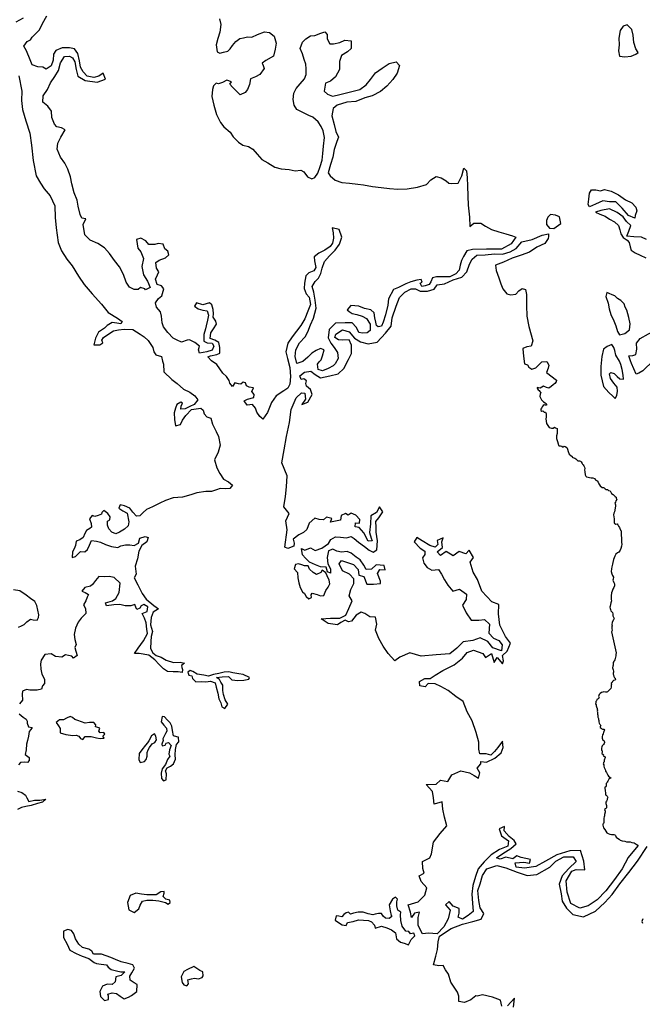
# Model space of a CAD drawing. Extents: x 167040 to 315899, y 721307 to 809380.
# Tile 4 of 20: x 210718 to 224155, y 761761 to 783008. Entities that reach past the tile are written whole.
import ezdxf

# ---------------------------------------------------------------- set-up
doc = ezdxf.new("R2010")
doc.units = 0
doc.layers.add('RPA', color=3, linetype='CONTINUOUS')

msp = doc.modelspace()

# ---------------------------------------------------------------- linework, layer by layer
at = {"layer": 'RPA', "color": 0}
for points in [[(210792, 783038), (210632, 782955)], [(215033, 783029), (215062, 782905), (215036, 782742), (214991, 782605), (214955, 782465), (214978, 782315), (215040, 782289), (215118, 782305), (215213, 782332), (215262, 782381), (215311, 782449), (215382, 782541), (215467, 782599), (215545, 782616), (215637, 782636), (215731, 782629), (215852, 782688), (216002, 782744), (216109, 782734), (216207, 782656), (216253, 782503), (216231, 782372), (216192, 782222), (216029, 782124), (215950, 782072), (215970, 782023), (215993, 781954), (215902, 781827), (215807, 781778), (215700, 781732), (215677, 781608), (215635, 781504), (215586, 781438), (215479, 781389), (215394, 781464), (215312, 781552), (215253, 781617), (215289, 781670), (215191, 781705), (215093, 781656), (215012, 781624), (214960, 781637), (214898, 781581), (214881, 781499), (214865, 781349), (214911, 781164), (214967, 780961), (215049, 780789), (215127, 780697), (215258, 780580), (215326, 780482), (215438, 780365), (215532, 780297), (215659, 780274), (215751, 780212), (215842, 780108), (215947, 779991), (216074, 779919), (216221, 779825), (216361, 779792), (216534, 779773), (216665, 779744), (216785, 779764), (216847, 779725), (216929, 779620), (217020, 779572), (217089, 779604), (217154, 779696), (217206, 779839), (217248, 779980), (217261, 780120), (217274, 780280), (217293, 780466), (217267, 780609), (217224, 780700), (217162, 780805), (217045, 780902), (216957, 780938), (216855, 780990), (216699, 781071), (216643, 781166), (216617, 781287), (216633, 781420), (216682, 781525), (216770, 781626), (216867, 781730), (216903, 781825), (216903, 781946), (216893, 782047), (216854, 782148), (216818, 782272), (216772, 782386), (216821, 782523), (216892, 782592), (216997, 782660), (217088, 782667), (217215, 782716), (217303, 782745), (217352, 782687), (217355, 782595), (217414, 782485), (217493, 782488), (217626, 782514), (217737, 782567), (217871, 782551), (217871, 782387), (217790, 782316), (217663, 782234), (217620, 782107), (217621, 781934), (217536, 781777), (217429, 781682), (217321, 781640), (217289, 781467), (217360, 781402), (217468, 781356), (217566, 781376), (217742, 781419), (217915, 781468), (218058, 781501), (218192, 781605), (218290, 781719), (218397, 781860), (218540, 781961), (218693, 782062), (218840, 782102), (218912, 782020), (218867, 781851), (218769, 781714), (218639, 781576), (218505, 781456), (218326, 781367), (218169, 781325), (217971, 781240), (217778, 781229), (217566, 781167), (217485, 781089), (217456, 780935), (217502, 780746), (217544, 780593), (217597, 780476), (217561, 780378), (217502, 780208), (217473, 780045), (217424, 779882), (217376, 779703), (217418, 779637), (217523, 779546), (217670, 779497), (217836, 779478), (218015, 779459), (218139, 779446), (218329, 779407), (218521, 779388), (218700, 779362), (218877, 779349), (219079, 779356), (219304, 779392), (219499, 779451), (219591, 779549), (219705, 779621), (219812, 779595), (219920, 779530), (219979, 779478), (220044, 779475), (220184, 779481), (220259, 779638), (220301, 779801), (220360, 779749), (220373, 779596), (220383, 779420), (220387, 779201), (220394, 779009), (220427, 778748), (220430, 778542), (220521, 778617), (220671, 778618), (220773, 778556), (220903, 778481), (221057, 778429), (221213, 778387), (221350, 778341), (221427, 778312), (221326, 778171), (221116, 778055), (220789, 778057), (220488, 778051), (220371, 778018), (220295, 777901), (220252, 777809), (220226, 777709), (220201, 777600), (220133, 777525), (219999, 777459), (219856, 777460), (219773, 777461), (219714, 777461), (219630, 777437), (219588, 777353), (219554, 777295), (219470, 777262), (219395, 777254), (219361, 777321), (219404, 777346), (219379, 777405), (219287, 777389), (219161, 777348), (219052, 777306), (218892, 777232), (218783, 777183), (218681, 776982), (218663, 776848), (218612, 776639), (218561, 776481), (218526, 776397), (218451, 776381), (218418, 776406), (218401, 776482), (218385, 776574), (218369, 776683), (218294, 776750), (218161, 776776), (218035, 776827), (217868, 776837), (217784, 776745), (217825, 776712), (217892, 776669), (217992, 776644), (218109, 776609), (218201, 776558), (218284, 776441), (218283, 776298), (218216, 776249), (218115, 776241), (218040, 776258), (218007, 776325), (217982, 776376), (217891, 776468), (217740, 776469), (217531, 776462), (217396, 776321), (217378, 776145), (217436, 776028), (217502, 775935), (217577, 775826), (217593, 775700), (217525, 775583), (217483, 775542), (217373, 775484), (217256, 775434), (217156, 775460), (217148, 775577), (217182, 775627), (217224, 775669), (217250, 775753), (217292, 775886), (217209, 775912), (217116, 775871), (217024, 775813), (216940, 775729), (216830, 775630), (216696, 775589), (216663, 775740), (216681, 775882), (216757, 776032), (216876, 776165), (216935, 776274), (216994, 776424), (217062, 776566), (217114, 776783), (217098, 776959), (217066, 777127), (217033, 777253), (217093, 777361), (217169, 777428), (217219, 777528), (217245, 777645), (217296, 777787), (217406, 777912), (217524, 778037), (217617, 778161), (217668, 778312), (217611, 778480), (217460, 778514), (217485, 778405), (217492, 778296), (217467, 778188), (217416, 778113), (217307, 778038), (217172, 777972), (217071, 777889), (217079, 777805), (217111, 777662), (217069, 777587), (216960, 777546), (216893, 777480), (216866, 777321), (216857, 777204), (216898, 777095), (216965, 777019), (216997, 776859), (216938, 776717), (216870, 776550), (216785, 776409), (216692, 776284), (216599, 776167), (216506, 776025), (216463, 775841), (216496, 775699), (216545, 775506), (216560, 775305), (216551, 775146), (216508, 775054), (216416, 774996), (216256, 774888), (216155, 774747), (216069, 774530), (215968, 774388), (215945, 774408), (215901, 774447), (215835, 774539), (215810, 774623), (215744, 774707), (215627, 774692), (215560, 774784), (215636, 774817), (215770, 774858), (215779, 774917), (215729, 774984), (215763, 775067), (215671, 775076), (215613, 775110), (215588, 775169), (215538, 775186), (215487, 775145), (215437, 775153), (215362, 775171), (215311, 775095), (215253, 775163), (215237, 775222), (215179, 775306), (215104, 775382), (215037, 775474), (214971, 775567), (214854, 775643), (214780, 775735), (214838, 775752), (214972, 775784), (215040, 775809), (215040, 775935), (215016, 776044), (214933, 776094), (214832, 776128), (214842, 776254), (214901, 776337), (214968, 776437), (214952, 776504), (214894, 776589), (214903, 776664), (214895, 776756), (214862, 776857), (214812, 776899), (214670, 776858), (214536, 776901), (214494, 776826), (214569, 776767), (214669, 776741), (214761, 776723), (214794, 776631), (214768, 776522), (214742, 776405), (214725, 776339), (214691, 776213), (214690, 776071), (214765, 776037), (214874, 776028), (214907, 775961), (214873, 775877), (214755, 775844), (214596, 775812), (214580, 775887), (214597, 775963), (214497, 776039), (214380, 776098), (214330, 776090), (214212, 776049), (214120, 776091), (214029, 776134), (213912, 776260), (213821, 776378), (213796, 776470), (213781, 776613), (213756, 776705), (213673, 776806), (213648, 776898), (213716, 776990), (213783, 777048), (213826, 777198), (213776, 777266), (213685, 777291), (213652, 777409), (213694, 777501), (213720, 777568), (213670, 777643), (213654, 777769), (213730, 777819), (213864, 777868), (213940, 777935), (213915, 778010), (213849, 778061), (213816, 778161), (213707, 778179), (213632, 778154), (213506, 778155), (213440, 778239), (213331, 778290), (213239, 778266), (213271, 778081), (213329, 777997), (213387, 777854), (213352, 777679), (213393, 777503), (213476, 777368), (213533, 777226), (213433, 777176), (213416, 777201), (213324, 777227), (213274, 777185), (213190, 777186), (213090, 777237), (213015, 777346), (212958, 777506), (212875, 777674), (212767, 777808), (212659, 777960), (212551, 778086), (212401, 778179), (212242, 778247), (212126, 778365), (212086, 778591), (212145, 778708), (212061, 778726), (212020, 778801), (211979, 778986), (211955, 779111), (211897, 779271), (211840, 779464), (211816, 779615), (211758, 779783), (211692, 779909), (211601, 780043), (211527, 780211), (211544, 780345), (211604, 780470), (211697, 780629), (211622, 780671), (211522, 780697), (211472, 780756), (211414, 780898), (211407, 781032), (211324, 781142), (211215, 781226), (211225, 781368), (211318, 781502), (211386, 781644), (211479, 781785), (211555, 781911), (211598, 782078), (211682, 782211), (211791, 782219), (211858, 782185), (211908, 782101), (211940, 781933), (211973, 781791), (212131, 781697), (212390, 781662), (212567, 781728), (212517, 781854), (212425, 781788), (212316, 781763), (212174, 781789), (212090, 781882), (212033, 781983), (212008, 782117), (211976, 782276), (211901, 782377), (211792, 782403), (211633, 782404), (211499, 782346), (211448, 782263), (211439, 782137), (211396, 782012), (211287, 781937), (211220, 781980), (211112, 781989), (210986, 782031), (210945, 782141), (210863, 782334), (210805, 782435), (210881, 782535), (210948, 782576), (210990, 782634), (211142, 782792), (211210, 782926), (211303, 783093)], [(210700, 781799), (210765, 781464), (210755, 781263), (210779, 781070), (210853, 780827), (210935, 780558), (210975, 780298), (211006, 779972), (211071, 779636), (211170, 779477), (211245, 779359), (211378, 779207), (211477, 778989), (211484, 778738), (211507, 778520), (211547, 778201), (211621, 778017), (211737, 777840), (211854, 777697), (211986, 777470), (212110, 777293), (212285, 777091), (212484, 776872), (212626, 776687), (212826, 776569), (212926, 776493), (212900, 776443), (212817, 776460), (212716, 776477), (212607, 776411), (212548, 776353), (212422, 776262), (212354, 776136), (212320, 775994), (212445, 775993), (212512, 776035), (212488, 776094), (212530, 776152), (212639, 776227), (212740, 776293), (212849, 776317), (212975, 776333), (213159, 776324), (213317, 776222), (213401, 776163), (213492, 776087), (213592, 775936), (213616, 775843), (213658, 775776), (213775, 775742), (213799, 775641), (213824, 775574), (213831, 775407), (213998, 775246), (214114, 775154), (214256, 775035), (214389, 774968), (214498, 774892), (214564, 774807), (214480, 774707), (214387, 774658), (214286, 774608), (214194, 774600), (214203, 774667), (214229, 774734), (214195, 774751), (214111, 774701), (214077, 774626), (214051, 774526), (214059, 774384), (214083, 774241), (214192, 774274), (214235, 774366), (214302, 774466), (214429, 774599), (214630, 774623), (214680, 774581), (214696, 774505), (214754, 774438), (214846, 774412), (214879, 774278), (214961, 774118), (215011, 774017), (215043, 773825), (215000, 773674), (214924, 773507), (214973, 773339), (215039, 773213), (215114, 773096), (215222, 773036), (215314, 772960), (215255, 772894), (215163, 772886), (215045, 772895), (214962, 772862), (214861, 772829), (214735, 772830), (214542, 772798), (214408, 772757), (214232, 772708), (214031, 772693), (213863, 772635), (213746, 772577), (213586, 772495), (213452, 772437), (213384, 772370), (213308, 772304), (213241, 772296), (213158, 772380), (213092, 772464), (212983, 772515), (212883, 772541), (212857, 772466), (212941, 772407), (213041, 772356), (213073, 772171), (213056, 772088), (212980, 772013), (212871, 771947), (212795, 771914), (212703, 771948), (212645, 772023), (212612, 772099), (212613, 772183), (212663, 772216), (212672, 772283), (212622, 772350), (212531, 772418), (212488, 772376), (212480, 772334), (212413, 772310), (212337, 772285), (212279, 772311), (212228, 772236), (212261, 772135), (212269, 772059), (212235, 772026), (212159, 771985), (212125, 771918), (212091, 771835), (212016, 771785), (211940, 771752), (211923, 771660), (211897, 771593), (211855, 771526), (211854, 771401), (211921, 771425), (211972, 771475), (212031, 771534), (212123, 771525), (212182, 771574), (212224, 771666), (212267, 771766), (212375, 771757), (212459, 771732), (212568, 771681), (212701, 771638), (212835, 771620), (212902, 771653), (213003, 771678), (213095, 771677), (213187, 771660), (213279, 771710), (213314, 771818), (213423, 771859), (213490, 771834), (213464, 771742), (213354, 771659), (213287, 771542), (213260, 771375), (213209, 771216), (213233, 771040), (213191, 770965), (213265, 770814), (213364, 770629), (213447, 770503), (213614, 770368), (213714, 770292), (213596, 770225), (213554, 770109), (213544, 769950), (213585, 769807), (213559, 769698), (213550, 769589), (213541, 769439), (213590, 769346), (213665, 769287), (213774, 769253), (213882, 769185), (214041, 769134), (214184, 769142), (214275, 769124), (214208, 769074), (214216, 769032), (214233, 768982), (214224, 768924), (214140, 768932), (214031, 768933), (213906, 768942), (213823, 769002), (213731, 769094), (213631, 769195), (213506, 769297), (213297, 769332), (213197, 769332), (213273, 769449), (213391, 769607), (213476, 769766), (213460, 769858), (213444, 769992), (213411, 770093), (213362, 770194), (213471, 770235), (213480, 770335), (213396, 770386), (213338, 770361), (213312, 770311), (213245, 770278), (213228, 770328), (213204, 770387), (213120, 770363), (212994, 770363), (212877, 770389), (212752, 770382), (212592, 770358), (212568, 770425), (212719, 770466), (212794, 770515), (212862, 770649), (212889, 770850), (212755, 770968), (212647, 770994), (212538, 770986), (212429, 770995), (212353, 770903), (212286, 770820), (212243, 770787), (212126, 770754), (212059, 770679), (212134, 770645), (212200, 770603), (212175, 770545), (212149, 770469), (212098, 770378), (212140, 770302), (212147, 770193), (212097, 770143), (212046, 770093), (211979, 770010), (211919, 769876), (211893, 769743), (211909, 769634), (211934, 769525), (211908, 769458), (211933, 769382), (211957, 769290), (211882, 769232), (211840, 769274), (211773, 769291), (211706, 769300), (211631, 769250), (211488, 769268), (211397, 769327), (211263, 769311), (211178, 769186), (211169, 769111), (211177, 768994), (211193, 768885), (211251, 768776), (211250, 768684), (211208, 768634), (211191, 768558), (211098, 768542), (211015, 768543), (210939, 768543), (210864, 768552), (210780, 768519), (210771, 768452), (210779, 768327), (210711, 768243)], [(224242, 778265), (224141, 778315), (223974, 778325), (223823, 778334), (223866, 778443), (223909, 778568), (223817, 778653), (223742, 778754), (223609, 778847), (223450, 778923), (223257, 778891), (223147, 778858), (223241, 778814), (223356, 778765), (223444, 778700), (223555, 778645), (223640, 778570), (223672, 778475), (223695, 778384), (223744, 778306), (223829, 778247), (223868, 778198), (223895, 778110), (223914, 778038), (223999, 777976), (224107, 777928), (224234, 777872)], [(210689, 769901), (210756, 769926), (210815, 769959), (210874, 770017), (210949, 770075), (211008, 770058), (211092, 770049), (211125, 770108), (211134, 770166), (211110, 770267), (211085, 770368), (211044, 770452), (210952, 770519), (210861, 770587), (210719, 770680), (210585, 770706)], [(210710, 768026), (210793, 767958), (210860, 767916), (210876, 767874), (210876, 767824), (210909, 767748), (210984, 767731), (210959, 767689), (210925, 767647), (210908, 767547), (210890, 767455), (210865, 767372), (210855, 767254), (210838, 767154), (210921, 767087), (210921, 767020), (210887, 766978), (210812, 766987), (210736, 766979), (210694, 766929)], [(210674, 766360), (210766, 766334), (210841, 766275), (210874, 766216), (210915, 766140), (211041, 766165), (211150, 766164), (211284, 766188), (211208, 766122), (211099, 766097), (210965, 766048), (210847, 766032), (210755, 766008), (210671, 765966)], [(221123, 761718), (221098, 761852), (220923, 761912), (220705, 761963), (220588, 761939), (220563, 761947), (220453, 761856), (220319, 761798), (220194, 761824), (220194, 761933), (220170, 762026), (220078, 762152), (220020, 762236), (219971, 762412), (219905, 762505), (219855, 762597), (219763, 762589), (219646, 762615), (219698, 762799), (219732, 762942), (219750, 763109), (219776, 763234), (220028, 763400), (220272, 763491), (220498, 763548), (220675, 763597), (220734, 763722), (220659, 763840), (220627, 763999), (220603, 764217), (220655, 764359), (220706, 764543), (220799, 764685), (221017, 764759), (221210, 764707), (221452, 764613), (221669, 764537), (221879, 764560), (222156, 764718), (222291, 764851), (222459, 764942), (222660, 764940), (222727, 764839), (222567, 764690), (222423, 764532), (222363, 764356), (222404, 764146), (222428, 763987), (222519, 763836), (222652, 763701), (222886, 763649), (223147, 763773), (223349, 763956), (223501, 764131), (223670, 764364), (223864, 764606), (224050, 764847), (224262, 765164)], [(224164, 763603), (224151, 763572), (224143, 763544), (224161, 763513)], [(221374, 761699), (221400, 761892), (221248, 761725)]]:
    msp.add_lwpolyline(points, dxfattribs=at)
for points in [[(223826, 782895), (223741, 782868), (223679, 782777), (223650, 782611), (223657, 782467), (223644, 782333), (223661, 782223), (223778, 782206), (223912, 782223), (224016, 782265), (224062, 782298), (224016, 782376), (223973, 782517), (223960, 782673), (223927, 782794)], [(222990, 779022), (223000, 779136), (223012, 779263), (223055, 779339), (223153, 779335), (223254, 779313), (223342, 779342), (223482, 779310), (223642, 779232), (223795, 779124), (223929, 779059), (224017, 778962), (224037, 778880), (223998, 778782), (223991, 778727), (223859, 778782), (223718, 778942), (223585, 779077), (223445, 779075), (223303, 779101), (223143, 779027), (223017, 778969)], [(222390, 778649), (222371, 778754), (222279, 778790), (222175, 778806), (222116, 778744), (222090, 778672), (222090, 778587), (222152, 778506), (222244, 778505), (222395, 778613)], [(224061, 765182), (223850, 764932), (223722, 764682), (223553, 764457), (223367, 764207), (223182, 764015), (222988, 763883), (222804, 763834), (222612, 763936), (222530, 764179), (222515, 764422), (222633, 764631), (222726, 764672), (222918, 764662), (222894, 764847), (222821, 765082), (222594, 765075), (222309, 764985), (222065, 764852), (221855, 764736), (221612, 764696), (221436, 764722), (221412, 764815), (221596, 764830), (221721, 764804), (221739, 764888), (221538, 764931), (221446, 764965), (221362, 764899), (221211, 764933), (221085, 764892), (221010, 764918), (221145, 765018), (221321, 765125), (221431, 765225), (221390, 765292), (221281, 765385), (221173, 765503), (221182, 765595), (221065, 765546), (221114, 765395), (221214, 765327), (221264, 765285), (221255, 765176), (221070, 765102), (220893, 764986), (220742, 764836), (220615, 764686), (220555, 764519), (220495, 764327), (220477, 764134), (220493, 763941), (220508, 763765), (220399, 763674), (220273, 763600), (220181, 763642), (220206, 763726), (220199, 763826), (220073, 763877), (219990, 763978), (219906, 763904), (220006, 763794), (219963, 763602), (219869, 763435), (219726, 763285), (219542, 763295), (219408, 763279), (219317, 763464), (219318, 763631), (219344, 763748), (219235, 763724), (219175, 763632), (219151, 763750), (219102, 763909), (219320, 763975), (219464, 764116), (219506, 764275), (219382, 764410), (219341, 764536), (219450, 764594), (219417, 764694), (219410, 764845), (219569, 764919), (219604, 765011), (219647, 765262), (219791, 765446), (219934, 765612), (219885, 765797), (219853, 765973), (219837, 766132), (219661, 766083), (219645, 766217), (219629, 766351), (219488, 766503), (219706, 766510), (219799, 766601), (219958, 766567), (220042, 766709), (220236, 766800), (220428, 766756), (220528, 766697), (220620, 766638), (220646, 766755), (220588, 766856), (220672, 766947), (220672, 766998), (220790, 766988), (220974, 767071), (221109, 767187), (221152, 767304), (221136, 767438), (221035, 767305), (220967, 767213), (220883, 767139), (220782, 767164), (220648, 767165), (220624, 767266), (220625, 767417), (220568, 767626), (220486, 767878), (220378, 768072), (220288, 768298), (220129, 768400), (219962, 768535), (219804, 768620), (219687, 768679), (219536, 768680), (219469, 768614), (219352, 768631), (219344, 768724), (219462, 768790), (219579, 768789), (219688, 768864), (219848, 768963), (220092, 769087), (220277, 769228), (220378, 769353), (220513, 769403), (220713, 769334), (220771, 769242), (220898, 769333), (220955, 769140), (221023, 769248), (221139, 769105), (221156, 769172), (221140, 769289), (221241, 769381), (221310, 769556), (221202, 769699), (221078, 769943), (221054, 770186), (221056, 770387), (220905, 770447), (220689, 770675), (220599, 770926), (220507, 771086), (220442, 771304), (220510, 771405), (220419, 771564), (220343, 771481), (220201, 771532), (220074, 771441), (219924, 771534), (219798, 771443), (219731, 771527), (219841, 771618), (219825, 771744), (219859, 771828), (219725, 771770), (219741, 771686), (219682, 771628), (219573, 771662), (219406, 771764), (219290, 771832), (219230, 771740), (219363, 771605), (219463, 771537), (219463, 771470), (219412, 771395), (219437, 771278), (219511, 771185), (219611, 771126), (219754, 771142), (219820, 771041), (219887, 770923), (219961, 770805), (220069, 770679), (220212, 770720), (220362, 770610), (220353, 770493), (220276, 770376), (220351, 770208), (220459, 770048), (220626, 770047), (220752, 770063), (220860, 769961), (220842, 769769), (220942, 769659), (221059, 769608), (221133, 769516), (221116, 769390), (220932, 769450), (220824, 769593), (220657, 769670), (220497, 769612), (220288, 769580), (220153, 769447), (220001, 769322), (219708, 769299), (219381, 769276), (219139, 769345), (218920, 769254), (218811, 769171), (218670, 769331), (218562, 769491), (218471, 769651), (218397, 769836), (218423, 769961), (218398, 770112), (218273, 770121), (218164, 770197), (218089, 770223), (217980, 770157), (217879, 770032), (217811, 770016), (217745, 770050), (217652, 770000), (217576, 769950), (217376, 769977), (217226, 770078), (217427, 770094), (217628, 770092), (217754, 770158), (217822, 770300), (217890, 770467), (217832, 770577), (217866, 770710), (217926, 770844), (217927, 770945), (217835, 771046), (217685, 771114), (217611, 771265), (217661, 771340), (217920, 771255), (218020, 771145), (218036, 771019), (218145, 770993), (218211, 770825), (218353, 770824), (218504, 770840), (218504, 770890), (218438, 771058), (218489, 771142), (218606, 771133), (218582, 771233), (218414, 771243), (218313, 771151), (218196, 771144), (218146, 771236), (218063, 771354), (217980, 771413), (217872, 771498), (217788, 771532), (217662, 771516), (217562, 771542), (217479, 771584), (217386, 771543), (217352, 771401), (217368, 771267), (217426, 771157), (217425, 771065), (217358, 771091), (217334, 771191), (217208, 771201), (217099, 771243), (216974, 771303), (216883, 771387), (216824, 771463), (216800, 771597), (216875, 771563), (216993, 771613), (217093, 771553), (217236, 771603), (217379, 771702), (217430, 771794), (217531, 771852), (217640, 771843), (217773, 771825), (217874, 771858), (217933, 771816), (218032, 771731), (218157, 771638), (218257, 771562), (218349, 771520), (218425, 771569), (218443, 771762), (218411, 771946), (218412, 772055), (218404, 772181), (218472, 772256), (218556, 772389), (218482, 772499), (218422, 772374), (218296, 772299), (218286, 772132), (218268, 771939), (218301, 771822), (218326, 771763), (218242, 771755), (218143, 771932), (218043, 772049), (217959, 772067), (217968, 772150), (218052, 772142), (218061, 772225), (217969, 772318), (217869, 772361), (217810, 772319), (217752, 772353), (217659, 772312), (217642, 772211), (217533, 772187), (217424, 772163), (217458, 772246), (217341, 772272), (217274, 772214), (217181, 772223), (217089, 772249), (216963, 772141), (216912, 772007), (216844, 771940), (216744, 771891), (216617, 771799), (216642, 771715), (216633, 771649), (216507, 771599), (216440, 771625), (216493, 772001), (216461, 772194), (216537, 772353), (216421, 772496), (216456, 772722), (216474, 772931), (216493, 773166), (216377, 773443), (216429, 773727), (216473, 774012), (216542, 774313), (216578, 774597), (216688, 774848), (216798, 774956), (216873, 774947), (216889, 774821), (216805, 774705), (216939, 774754), (217032, 774921), (216991, 775030), (216908, 775098), (216891, 775156), (216909, 775215), (216850, 775257), (216791, 775241), (216767, 775325), (216868, 775399), (217002, 775424), (217094, 775348), (217210, 775280), (217412, 775320), (217588, 775369), (217714, 775478), (217816, 775678), (217876, 775803), (217877, 775987), (217827, 776097), (217685, 776089), (217601, 776098), (217518, 776149), (217544, 776224), (217687, 776315), (217829, 776272), (217945, 776138), (218070, 776053), (218237, 776010), (218430, 776051), (218616, 776242), (218734, 776392), (218760, 776576), (218846, 776827), (218914, 777011), (219032, 777127), (219167, 777202), (219259, 777201), (219359, 777150), (219518, 777149), (219661, 777190), (219729, 777290), (219888, 777306), (220073, 777396), (220257, 777454), (220367, 777570), (220427, 777729), (220486, 777838), (220587, 777929), (220763, 777936), (220964, 777952), (221140, 777950), (221300, 778000), (221434, 778074), (221552, 778216), (221779, 778264), (221997, 778355), (222130, 778386), (222134, 778327), (222124, 778285), (222049, 778177), (221880, 778099), (221720, 777988), (221538, 777929), (221345, 777864), (221160, 777776), (220990, 777710), (221003, 777593), (221062, 777440), (221105, 777310), (221147, 777199), (221232, 777091), (221317, 777072), (221424, 777082), (221489, 777157), (221564, 777206), (221633, 777189), (221659, 777075), (221656, 776844), (221666, 776609), (221708, 776384), (221790, 776078), (221754, 775961), (221663, 775951), (221575, 775909), (221585, 775817), (221595, 775693), (221611, 775579), (221676, 775560), (221709, 775508), (221768, 775465), (221859, 775492), (221989, 775622), (222093, 775629), (222136, 775550), (222126, 775485), (222084, 775397), (222306, 775231), (222293, 775195), (222269, 775158), (222232, 775127), (222190, 775092), (222141, 775060), (222085, 775072), (222019, 775098), (221985, 775078), (221948, 775059), (221915, 775063), (221888, 775073), (221889, 775056), (221908, 775024), (221930, 775005), (221943, 774988), (221962, 774960), (221952, 774924), (221946, 774876), (221979, 774808), (222022, 774763), (222062, 774739), (222080, 774725), (222087, 774708), (222088, 774687), (222059, 774689), (222034, 774699), (222015, 774686), (221993, 774656), (221979, 774628), (221963, 774601), (221965, 774572), (221983, 774561), (222006, 774568), (222034, 774540), (222067, 774536), (222080, 774504), (222083, 774458), (222078, 774434), (222074, 774392), (222083, 774343), (222085, 774296), (222114, 774251), (222143, 774211), (222197, 774190), (222232, 774195), (222257, 774217), (222282, 774201), (222315, 774185), (222317, 774138), (222321, 774076), (222302, 774031), (222300, 773967), (222324, 773903), (222338, 773857), (222349, 773822), (222364, 773811), (222391, 773813), (222421, 773803), (222445, 773786), (222453, 773793), (222470, 773805), (222488, 773800), (222525, 773776), (222544, 773742), (222553, 773692), (222574, 773634), (222610, 773607), (222641, 773579), (222642, 773570), (222657, 773557), (222696, 773547), (222720, 773533), (222729, 773528), (222745, 773508), (222764, 773486), (222776, 773486), (222799, 773488), (222823, 773483), (222838, 773466), (222855, 773432), (222862, 773415), (222880, 773404), (222893, 773381), (222909, 773353), (222911, 773326), (222909, 773294), (222917, 773253), (222921, 773186), (222937, 773160), (222953, 773143), (222985, 773139), (223012, 773129), (223051, 773125), (223089, 773121), (223122, 773105), (223144, 773080), (223151, 773072), (223181, 773058), (223203, 773030), (223219, 772993), (223245, 772947), (223288, 772911), (223318, 772913), (223330, 772905), (223352, 772882), (223373, 772872), (223402, 772873), (223427, 772848), (223463, 772838), (223476, 772813), (223492, 772781), (223526, 772765), (223544, 772746), (223569, 772718), (223594, 772701), (223589, 772681), (223605, 772655), (223586, 772622), (223573, 772600), (223565, 772576), (223579, 772536), (223575, 772509), (223571, 772471), (223559, 772423), (223552, 772391), (223539, 772357), (223535, 772322), (223537, 772281), (223545, 772234), (223548, 772187), (223550, 772146), (223562, 772135), (223584, 772119), (223615, 772129), (223615, 772129), (223625, 772109), (223639, 772078), (223664, 772050), (223684, 771995), (223697, 771975), (223708, 771726), (223710, 771691), (223703, 771649), (223688, 771595), (223678, 771560), (223651, 771520), (223620, 771501), (223583, 771472), (223562, 771430), (223536, 771361), (223516, 771298), (223512, 771257), (223498, 771200), (223488, 771155), (223485, 771102), (223494, 771053), (223514, 771016), (223533, 770976), (223524, 770937), (223519, 770910), (223542, 770864), (223556, 770833), (223552, 770794), (223539, 770753), (223518, 770722), (223502, 770674), (223493, 770638), (223481, 770573), (223483, 770497), (223490, 770468), (223475, 770423), (223465, 770390), (223461, 770354), (223456, 770331), (223458, 770304), (223465, 770278), (223478, 770253), (223497, 770230), (223509, 770216), (223517, 770187), (223519, 770146), (223532, 770114), (223546, 770089), (223530, 770055), (223503, 770010), (223500, 769951), (223507, 769928), (223497, 769904), (223499, 769869), (223501, 769830), (223491, 769798), (223592, 769344), (223586, 769306), (223584, 769282), (223578, 769253), (223567, 769224), (223561, 769196), (223551, 769174), (223538, 769156), (223525, 769134), (223524, 769106), (223523, 769081), (223522, 769057), (223510, 769024), (223521, 768997), (223528, 768975), (223536, 768948), (223533, 768927), (223527, 768907), (223526, 768886), (223530, 768869), (223538, 768832), (223556, 768805), (223568, 768795), (223574, 768770), (223561, 768756), (223532, 768748), (223532, 768748), (223514, 768725), (223501, 768708), (223486, 768692), (223490, 768670), (223484, 768646), (223483, 768625), (223482, 768605), (223476, 768577), (223461, 768563), (223431, 768530), (223406, 768507), (223386, 768498), (223357, 768495), (223328, 768501), (223304, 768497), (223274, 768489), (223245, 768471), (223224, 768448), (223219, 768426), (223213, 768400), (223217, 768385), (223221, 768373), (223203, 768350), (223176, 768336), (223165, 768310), (223155, 768296), (223149, 768272), (223148, 768248), (223157, 768224), (223160, 768199), (223169, 768180), (223173, 768160), (223182, 768150), (223181, 768131), (223185, 768109), (223184, 768087), (223191, 768065), (223190, 768044), (223189, 768019), (223195, 768000), (223194, 767976), (223198, 767956), (223202, 767942), (223206, 767927), (223210, 767910), (223214, 767888), (223218, 767854), (223226, 767830), (223230, 767815), (223244, 767800), (223253, 767782), (223257, 767770), (223247, 767763), (223247, 767749), (223246, 767732), (223265, 767719), (223278, 767702), (223297, 767696), (223305, 767696), (223326, 767695), (223338, 767680), (223327, 767649), (223314, 767623), (223308, 767597), (223297, 767575), (223290, 767535), (223289, 767501), (223293, 767479), (223302, 767464), (223316, 767456), (223330, 767444), (223336, 767409), (223335, 767390), (223317, 767367), (223291, 767337), (223283, 767318), (223277, 767289), (223276, 767267), (223275, 767243), (223287, 767228), (223286, 767211), (223284, 767175), (223303, 767162), (223312, 767155), (223321, 767142), (223313, 767126), (223323, 767118), (223339, 767105), (223350, 767090), (223355, 767078), (223347, 767066), (223342, 767052), (223331, 767028), (223330, 767009), (223329, 766995), (223319, 766976), (223314, 766966), (223313, 766952), (223324, 766925), (223323, 766903), (223329, 766874), (223344, 766844), (223360, 766815), (223364, 766795), (223379, 766761), (223395, 766731), (223408, 766704), (223424, 766681), (223457, 766663), (223473, 766645), (223468, 766634), (223449, 766630), (223439, 766630), (223431, 766618), (223418, 766590), (223412, 766576), (223397, 766557), (223387, 766538), (223374, 766522), (223373, 766500), (223372, 766476), (223366, 766457), (223344, 766446), (223343, 766417), (223351, 766385), (223355, 766361), (223363, 766332), (223362, 766312), (223361, 766295), (223370, 766273), (223384, 766268), (223398, 766255), (223411, 766223), (223400, 766195), (223395, 766171), (223384, 766147), (223368, 766124), (223367, 766095), (223376, 766075), (223380, 766051), (223383, 766026), (223382, 765998), (223362, 765979), (223342, 765966), (223350, 765931), (223354, 765907), (223348, 765888), (223343, 765874), (223342, 765862), (223336, 765831), (223330, 765807), (223324, 765780), (223328, 765749), (223326, 765710), (223325, 765681), (223319, 765662), (223304, 765649), (223303, 765629), (223307, 765598), (223320, 765571), (223347, 765531), (223370, 765496), (223392, 765461), (223421, 765445), (223454, 765434), (223487, 765423), (223509, 765427), (223540, 765426), (223564, 765415), (223578, 765402), (223591, 765370), (223619, 765347), (223652, 765324), (223680, 765304), (223723, 765285), (223776, 765283), (223816, 765269), (223864, 765267), (223891, 765265), (223929, 765254), (223979, 765242), (224019, 765216), (224057, 765195)], [(223763, 776880), (223694, 776949), (223616, 776991), (223563, 777050), (223501, 777072), (223443, 777098), (223390, 777118), (223368, 777036), (223420, 776893), (223437, 776772), (223476, 776648), (223541, 776511), (223581, 776401), (223623, 776280), (223666, 776208), (223780, 776235), (223881, 776316), (223890, 776443), (223861, 776584), (223821, 776737), (223786, 776802)], [(223921, 775592), (223901, 775648), (223862, 775752), (223950, 775759), (224018, 775785), (224038, 775899), (224028, 776026), (224109, 776127), (224285, 776229), (224383, 776281), (224452, 776324), (224491, 776167), (224504, 776010), (224540, 775903), (224570, 775782), (224505, 775737), (224407, 775697), (224329, 775589), (224234, 775495), (224166, 775433), (224078, 775377), (224022, 775361), (223970, 775472)], [(223693, 775566), (223660, 775641), (223585, 775771), (223565, 775866), (223539, 775934), (223496, 775999), (223395, 775957), (223320, 775898), (223281, 775741), (223259, 775526), (223259, 775337), (223321, 775092), (223429, 774965), (223521, 774881), (223566, 774835), (223602, 774897), (223618, 774995), (223609, 775076), (223540, 775161), (223468, 775265), (223448, 775363), (223474, 775393), (223546, 775370), (223611, 775305), (223670, 775259), (223752, 775249), (223745, 775338), (223722, 775458)], [(216864, 770623), (216897, 770564), (216956, 770513), (217014, 770538), (217006, 770597), (217032, 770630), (217140, 770604), (217207, 770578), (217283, 770586), (217325, 770687), (217376, 770762), (217410, 770837), (217394, 770912), (217352, 771005), (217328, 771072), (217244, 771131), (217219, 771081), (217126, 771039), (217051, 771082), (216976, 771149), (216943, 771225), (216868, 771225), (216810, 771243), (216734, 771268), (216667, 771252), (216642, 771160), (216716, 771076), (216724, 770967), (216740, 770858), (216773, 770757), (216823, 770665)], [(214692, 768862), (214550, 768888), (214458, 768939), (214400, 768964), (214350, 768931), (214366, 768864), (214433, 768847), (214449, 768788), (214516, 768721), (214633, 768728), (214733, 768719), (214834, 768735), (214934, 768701), (214959, 768601), (214991, 768475), (215016, 768349), (215057, 768265), (215081, 768181), (215148, 768147), (215207, 768239), (215149, 768331), (215117, 768449), (215101, 768533), (215101, 768650), (215060, 768709), (215027, 768768), (214968, 768810), (215086, 768826), (215228, 768833), (215295, 768766), (215428, 768748), (215554, 768756), (215663, 768780), (215680, 768813), (215538, 768881), (215446, 768890), (215321, 768916), (215229, 768934), (215128, 768926), (215019, 768902), (214902, 768877), (214793, 768844)], [(211973, 767883), (211906, 767909), (211856, 767951), (211806, 767968), (211731, 767935), (211664, 767902), (211580, 767903), (211504, 767845), (211554, 767769), (211595, 767710), (211595, 767618), (211712, 767584), (211862, 767558), (211938, 767565), (211996, 767548), (212029, 767498), (212079, 767472), (212130, 767539), (212264, 767538), (212373, 767512), (212456, 767495), (212540, 767503), (212515, 767545), (212557, 767587), (212532, 767629), (212457, 767621), (212424, 767654), (212449, 767721), (212383, 767738), (212357, 767747), (212358, 767789), (212316, 767839), (212224, 767840), (212132, 767824)], [(213787, 767377), (213795, 767336), (213854, 767352), (213879, 767394), (213929, 767410), (213987, 767343), (213953, 767251), (213936, 767159), (213961, 767117), (213910, 767042), (213868, 766933), (213792, 766842), (213774, 766750), (213782, 766632), (213823, 766582), (213882, 766607), (213883, 766732), (213867, 766799), (213901, 766866), (213976, 766899), (214035, 766949), (214078, 767049), (214070, 767141), (214079, 767258), (214105, 767367), (214155, 767425), (214148, 767526), (214106, 767534), (214039, 767552), (214015, 767669), (213999, 767761), (213966, 767837), (213899, 767896), (213841, 767963), (213791, 767972), (213773, 767855), (213831, 767787), (213889, 767720), (213897, 767653), (213864, 767603), (213804, 767486), (213812, 767453)], [(213351, 767255), (213300, 767171), (213291, 767046), (213315, 766979), (213408, 767003), (213450, 767045), (213467, 767112), (213467, 767195), (213493, 767254), (213518, 767304), (213577, 767379), (213636, 767412), (213670, 767470), (213654, 767546), (213629, 767596), (213562, 767555), (213503, 767446), (213477, 767405), (213435, 767355)], [(213965, 763960), (213957, 764010), (213874, 764028), (213815, 764087), (213833, 764162), (213833, 764196), (213766, 764188), (213665, 764121), (213464, 764123), (213347, 764140), (213221, 764158), (213104, 764108), (213044, 763958), (213077, 763799), (213185, 763739), (213286, 763822), (213320, 763897), (213371, 763989), (213463, 764005), (213589, 764005), (213723, 763995), (213865, 763961), (213923, 763919)], [(218249, 763572), (218308, 763538), (218374, 763471), (218391, 763404), (218525, 763445), (218642, 763410), (218742, 763368), (218825, 763300), (218850, 763175), (218933, 763099), (219017, 763081), (219108, 763047), (219142, 763114), (219168, 763156), (219202, 763197), (219244, 763239), (219227, 763298), (219152, 763281), (219119, 763332), (219052, 763341), (218969, 763450), (218944, 763567), (218937, 763693), (218946, 763752), (218879, 763794), (218854, 763886), (218855, 763970), (218872, 764028), (218830, 764071), (218763, 764029), (218695, 763904), (218711, 763778), (218736, 763678), (218752, 763652), (218694, 763611), (218610, 763620), (218560, 763662), (218527, 763721), (218460, 763721), (218393, 763705), (218342, 763689), (218242, 763714), (218133, 763749), (218025, 763749), (217924, 763725), (217857, 763709), (217815, 763751), (217765, 763734), (217714, 763701), (217672, 763651), (217605, 763660), (217547, 763669), (217529, 763577), (217596, 763526), (217680, 763475), (217763, 763458), (217789, 763525), (217914, 763549), (218032, 763582)], [(212484, 762840), (212308, 762841), (212275, 762908), (212209, 762950), (212075, 762985), (211992, 763061), (211925, 763170), (211884, 763279), (211835, 763355), (211759, 763372), (211667, 763339), (211666, 763205), (211741, 763062), (211798, 762928), (211940, 762860), (212065, 762801), (212207, 762749), (212324, 762665), (212374, 762639), (212474, 762630), (212592, 762613), (212625, 762562), (212691, 762512), (212808, 762486), (212900, 762460), (212984, 762460), (212908, 762385), (212791, 762352), (212782, 762243), (212714, 762185), (212606, 762194), (212505, 762153), (212445, 762036), (212461, 761927), (212545, 761843), (212637, 761867), (212637, 761934), (212621, 761976), (212713, 762009), (212805, 761992), (212889, 761933), (212972, 761882), (213064, 761915), (213131, 761948), (213249, 762039), (213250, 762190), (213192, 762224), (213100, 762283), (213092, 762367), (213135, 762442), (213194, 762542), (213161, 762609), (213061, 762643), (212910, 762678), (212785, 762729), (212685, 762771)], [(214341, 762509), (214257, 762468), (214206, 762351), (214222, 762234), (214263, 762183), (214322, 762158), (214364, 762199), (214348, 762292), (214423, 762308), (214490, 762324), (214574, 762307), (214658, 762340), (214675, 762373), (214667, 762465), (214609, 762491), (214542, 762533), (214475, 762575)]]:
    msp.add_lwpolyline(points, close=True, dxfattribs=at)

doc.saveas('drawing.dxf')
